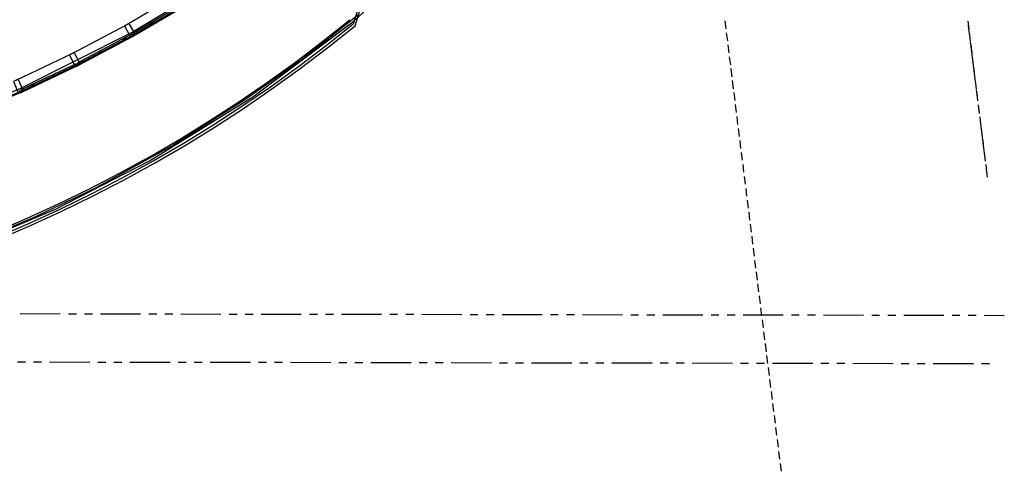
# Model space of a CAD drawing. Header units: feet. Extents: x -79 to 198, y -22 to 181.
# Tile 16 of 92: x 100 to 161, y 0 to 28. Entities that reach past the tile are written whole.
import ezdxf

# ---------------------------------------------------------------- set-up
doc = ezdxf.new("R2010")
doc.units = ezdxf.units.FT
doc.layers.add('A-AREA-UNIDAD', color=30, linetype='CONTINUOUS')
doc.layers.add('A-LINEA', color=7, linetype='CONTINUOUS')

msp = doc.modelspace()

# ---------------------------------------------------------------- linework, layer by layer
at = {"layer": 'A-AREA-UNIDAD'}
for points in [[(95.84, 13.5644), (102.08, 16.1956), (107.92, 19.2), (114.368, 23.2), (120.672, 27.9289), (123.488, 30.56), (125.952, 33.6356), (127.76, 36.5689), (129.44, 40.2844), (130.56, 44.0889), (131.12, 47.6089), (131.232, 51.4489), (131.008, 54.3289), (130.56, 56.8), (129.36, 61.4044), (128.928, 64.9244), (128.992, 69.2444), (129.76, 73.5289), (131.072, 77.4044), (132.88, 80.9244), (134.912, 83.84)], [(96.24, 22.2044), (99.872, 23.7156), (106.8, 27.2), (110.912, 29.6889)], [(120.96, 28.32), (117.36, 25.4756), (113.92, 23.04), (109.44, 20.1956), (104.48, 17.4756), (100.64, 15.6444), (96.192, 13.7956)]]:
    msp.add_lwpolyline(points, dxfattribs=at)
at = {"layer": 'A-LINEA'}
for p, q in [((120.6271, 27.7412), (130.1854, 58.7435)), ((120.7285, 27.6071), (130.3389, 58.7925)), ((120.7285, 27.6071), (130.3389, 58.7925)), ((109.84, 29.6444), (106.5067, 27.6844)), ((110.2667, 28.9244), (106.9333, 26.9644)), ((106.5067, 27.6844), (103.0933, 25.8711)), ((107.9333, 27.6578), (108.2, 27.9111)), ((143.7333, 27.9244), (143.8, 27.4311)), ((158.8533, 27.9111), (158.92, 27.4178)), ((158.8933, 27.6178), (158.9467, 27.1244)), ((143.8267, 27.1778), (143.8933, 26.6844)), ((158.9467, 27.1644), (159.0133, 26.6711)), ((106.8933, 26.9511), (103.4933, 25.1378)), ((106.2667, 26.7111), (106.4933, 26.9244)), ((143.92, 26.4311), (143.9867, 25.9378)), ((159.0133, 26.6311), (159.32, 24.1511)), ((159.04, 26.4178), (159.1067, 25.9244)), ((103.0933, 25.8711), (99.6, 24.2178)), ((104.7467, 25.8978), (104.96, 26.1111)), ((103.24, 25.1111), (103.3733, 25.2444)), ((144.0133, 25.6844), (144.08, 25.1911)), ((159.1333, 25.6711), (159.1867, 25.1778)), ((103.4533, 25.1244), (99.96, 23.4711)), ((101.8933, 24.4711), (102.08, 24.6578)), ((144.1067, 24.9511), (144.1733, 24.4444)), ((159.2267, 24.9378), (159.28, 24.4311)), ((100.5333, 23.8311), (100.72, 24.0178)), ((144.2, 24.2044), (144.2667, 23.6978)), ((159.32, 24.1911), (159.3733, 23.6978)), ((99.92, 23.4578), (96.3733, 21.9644)), ((144.2933, 23.4578), (144.36, 22.9644)), ((159.3867, 23.6578), (159.44, 23.1511)), ((159.4133, 23.4444), (159.4667, 22.9511)), ((144.3867, 22.7111), (144.4533, 22.2178)), ((159.5067, 22.6978), (159.56, 22.2044)), ((159.5067, 22.6578), (159.5733, 22.1644)), ((144.48, 21.9644), (144.5333, 21.4711)), ((159.6, 21.9511), (159.6533, 21.4578)), ((159.6267, 21.6711), (159.9467, 19.1911)), ((144.5733, 21.2178), (144.6267, 20.7244)), ((159.6933, 21.2178), (159.7467, 20.7111)), ((144.6667, 20.4844), (144.72, 19.9778)), ((159.7867, 20.4711), (159.84, 19.9644)), ((144.76, 19.7378), (144.8133, 19.2444)), ((159.88, 19.7244), (159.9333, 19.2311)), ((144.8533, 18.9911), (144.9067, 18.4978)), ((159.9733, 18.9778), (160.0267, 18.4844)), ((160, 18.6844), (160.0667, 18.1911)), ((144.9467, 18.2444), (145, 17.7511)), ((145.04, 17.4978), (145.0933, 17.0044)), ((145.1333, 16.7644), (145.1867, 16.2578)), ((145.2267, 16.0178), (145.28, 15.5111)), ((145.32, 15.2711), (145.3733, 14.7778)), ((145.4133, 14.5244), (145.4667, 14.0311)), ((145.5067, 13.7778), (145.56, 13.2844)), ((145.5867, 13.0311), (145.6533, 12.5378)), ((145.68, 12.2978), (145.7467, 11.7911)), ((145.7733, 11.5511), (145.84, 11.0578)), ((145.8667, 10.8044), (145.9333, 10.3111)), ((145.96, 10.0578), (146.0267, 9.5644)), ((99.88, 9.6978), (102.3733, 9.6844)), ((102.88, 9.6844), (103.3733, 9.6844)), ((103.88, 9.6844), (104.3733, 9.6844)), ((104.88, 9.6844), (107.3733, 9.6844)), ((107.88, 9.6844), (108.3733, 9.6844)), ((108.88, 9.6844), (109.3733, 9.6844)), ((109.88, 9.6844), (112.3733, 9.6711)), ((112.88, 9.6711), (113.3733, 9.6711)), ((113.88, 9.6711), (114.3733, 9.6711)), ((114.88, 9.6711), (117.3733, 9.6711)), ((117.88, 9.6711), (118.3733, 9.6711)), ((118.88, 9.6578), (119.3733, 9.6578)), ((119.88, 9.6578), (122.3733, 9.6578)), ((122.88, 9.6578), (123.3733, 9.6578)), ((123.88, 9.6578), (124.3733, 9.6578)), ((124.88, 9.6578), (127.3733, 9.6444)), ((127.88, 9.6444), (128.3733, 9.6444)), ((128.88, 9.6444), (129.3733, 9.6444)), ((129.88, 9.6444), (132.3733, 9.6444)), ((132.88, 9.6444), (133.3733, 9.6444)), ((133.88, 9.6444), (134.3733, 9.6444)), ((134.88, 9.6444), (137.3733, 9.6311)), ((137.88, 9.6311), (138.3733, 9.6311)), ((138.88, 9.6311), (139.3733, 9.6311)), ((139.88, 9.6311), (142.3733, 9.6311)), ((142.88, 9.6311), (143.3733, 9.6311)), ((143.88, 9.6178), (144.3733, 9.6178)), ((144.88, 9.6178), (147.3733, 9.6178)), ((146.0533, 9.3111), (146.12, 8.8178)), ((147.88, 9.6178), (148.3733, 9.6178)), ((148.88, 9.6178), (149.3733, 9.6178)), ((149.88, 9.6178), (152.3733, 9.6044)), ((152.88, 9.6044), (153.3733, 9.6044)), ((153.88, 9.6044), (154.3733, 9.6044)), ((154.88, 9.6044), (157.3733, 9.6044)), ((157.88, 9.6044), (158.3733, 9.6044)), ((158.88, 9.6044), (159.3733, 9.6044)), ((159.88, 9.6044), (161.1333, 9.5911)), ((146.1467, 8.5644), (146.2133, 8.0711)), ((146.24, 7.8311), (146.3067, 7.3244)), ((146.3333, 7.0844), (146.4, 6.5911)), ((99.7067, 6.6978), (100.2133, 6.6978)), ((100.7067, 6.6978), (101.2133, 6.6978)), ((101.7067, 6.6978), (104.2133, 6.6844)), ((104.7067, 6.6844), (105.2133, 6.6844)), ((105.7067, 6.6844), (106.2133, 6.6844)), ((106.7067, 6.6844), (109.2133, 6.6844)), ((109.7067, 6.6844), (110.2133, 6.6711)), ((110.7067, 6.6711), (111.2133, 6.6711)), ((111.7067, 6.6711), (114.2133, 6.6711)), ((114.7067, 6.6711), (115.2133, 6.6711)), ((115.7067, 6.6711), (116.2133, 6.6711)), ((116.7067, 6.6711), (119.2133, 6.6578)), ((119.7067, 6.6578), (120.2133, 6.6578)), ((120.7067, 6.6578), (121.2133, 6.6578)), ((121.7067, 6.6578), (124.2133, 6.6578)), ((124.7067, 6.6578), (125.2133, 6.6578)), ((125.7067, 6.6578), (126.2133, 6.6578)), ((126.7067, 6.6578), (129.2133, 6.6444)), ((129.7067, 6.6444), (130.2133, 6.6444)), ((130.7067, 6.6444), (131.2133, 6.6444)), ((131.7067, 6.6444), (134.2133, 6.6444)), ((134.7067, 6.6444), (135.2133, 6.6311)), ((135.7067, 6.6311), (136.2133, 6.6311)), ((136.7067, 6.6311), (139.2133, 6.6311)), ((139.7067, 6.6311), (140.2133, 6.6311)), ((140.7067, 6.6311), (141.2133, 6.6311)), ((141.7067, 6.6311), (144.2133, 6.6178)), ((144.7067, 6.6178), (145.2133, 6.6178)), ((145.7067, 6.6178), (146.2133, 6.6178)), ((146.4267, 6.3378), (146.4933, 5.8444)), ((146.7067, 6.6178), (149.2133, 6.6178)), ((149.7067, 6.6178), (150.2133, 6.6178)), ((150.7067, 6.6178), (151.2133, 6.6178)), ((151.7067, 6.6178), (154.2133, 6.6044)), ((154.7067, 6.6044), (155.2133, 6.6044)), ((155.7067, 6.6044), (156.2133, 6.6044)), ((156.7067, 6.6044), (159.2133, 6.6044)), ((159.7067, 6.6044), (160.2133, 6.5911)), ((146.52, 5.5911), (146.5867, 5.0978)), ((146.6133, 4.8444), (146.68, 4.3511)), ((146.7067, 4.1111), (146.7733, 3.6044)), ((146.8, 3.3644), (146.8667, 2.8711)), ((146.8933, 2.6178), (146.96, 2.1244)), ((146.9867, 1.8711), (147.0533, 1.3778)), ((147.08, 1.1244), (147.1467, 0.6311)), ((147.1733, 0.3778), (147.24, -0.1156))]:
    msp.add_line(p, q, dxfattribs=at)
for points in [[(110.16, 29.0578), (106.8667, 27.1244), (106.9067, 27.0578), (110.2, 28.9911), (110.16, 29.0578)], [(98.3467, 14.7911), (100.32, 15.6311), (102.2667, 16.5244), (104.2, 17.4711), (106.1067, 18.4711), (108, 19.4978), (109.8533, 20.5778), (111.68, 21.7111), (113.4933, 22.8844), (115.2667, 24.0978), (117.0133, 25.3511), (118.72, 26.6578), (120.4, 27.9911)], [(98.4667, 14.4844), (100.4533, 15.3244), (102.4133, 16.2311), (104.36, 17.1778), (106.2667, 18.1644), (108.16, 19.2044), (110.0267, 20.2978), (111.8667, 21.4311), (113.68, 22.6044), (115.4533, 23.8178), (117.2, 25.0844), (118.92, 26.3911), (120.6133, 27.7378)], [(98.5333, 14.3244), (100.52, 15.1778), (102.48, 16.0844), (104.4267, 17.0311), (106.3467, 18.0178), (108.24, 19.0711), (110.1067, 20.1511), (111.96, 21.2844), (113.7733, 22.4711), (115.5467, 23.6844), (117.3067, 24.9511), (119.0267, 26.2578), (120.72, 27.6044)], [(98.5333, 14.3244), (100.52, 15.1778), (102.48, 16.0844), (104.4267, 17.0311), (106.3467, 18.0178), (108.24, 19.0711), (110.1067, 20.1511), (111.96, 21.2844), (113.7733, 22.4711), (115.5467, 23.6844), (117.3067, 24.9511), (119.0267, 26.2578), (120.72, 27.6044)], [(106.7333, 26.9511), (106.8533, 27.0178), (106.8933, 26.9511), (106.9333, 26.9644), (106.8933, 27.0444), (107.0267, 27.1111), (106.6533, 27.7644), (106.36, 27.6044), (106.7333, 26.9511)], [(106.8, 27.0844), (103.4267, 25.2978), (103.4667, 25.2311), (106.84, 27.0178), (106.8, 27.0844)], [(103.28, 25.1244), (103.4133, 25.1911), (103.4533, 25.1244), (103.4933, 25.1378), (103.4533, 25.2178), (103.5867, 25.2844), (103.24, 25.9511), (102.9467, 25.8044), (103.28, 25.1244)], [(103.36, 25.2578), (99.92, 23.6311), (99.9467, 23.5511), (103.4, 25.1911), (103.36, 25.2578)], [(99.76, 23.4711), (99.8933, 23.5244), (99.92, 23.4578), (99.96, 23.4711), (99.9333, 23.5511), (100.0667, 23.6044), (99.76, 24.2844), (99.4533, 24.1511), (99.76, 23.4711)], [(96.36, 22.0444), (99.8667, 23.5244), (99.84, 23.5911)]]:
    msp.add_lwpolyline(points, dxfattribs=at)

doc.saveas('drawing.dxf')
